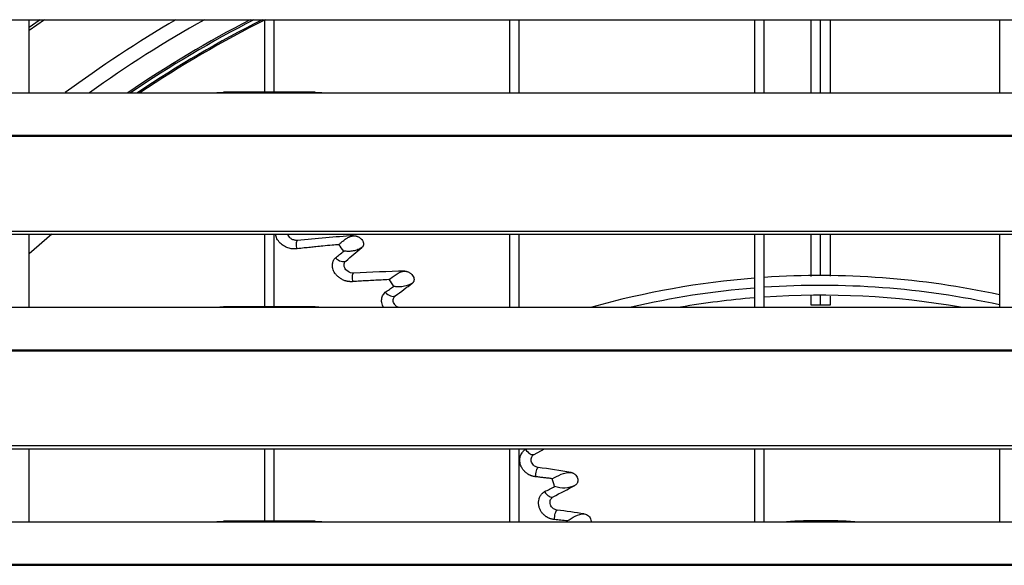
# Model space of a CAD drawing. Header units: millimetres. Extents: x 0 to 39025, y -31299 to 8400.
# Tile 158 of 209: x 6789 to 6990, y 7075 to 7187. Entities that reach past the tile are written whole.
import ezdxf

# ---------------------------------------------------------------- set-up
doc = ezdxf.new("R2010")
doc.units = ezdxf.units.MM

# ---------------------------------------------------------------- blocks, each defined once
blk = doc.blocks.new('Adapt 2 S (spredaj)')
at = {"linetype": 'Continuous', "lineweight": 25}
for p, q in [((7.21, 719.73), (1142.79, 719.73)), ((187, 704.85), (187, 719.73)), ((190.1, 719.73), (187, 717.51)), ((235, 719.73), (235, 704.93)), ((237, 704.93), (237, 719.73)), ((285, 719.73), (285, 704.85)), ((287, 704.85), (287, 719.73)), ((335, 719.73), (335, 704.85)), ((337, 704.85), (337, 719.73)), ((346.5, 719.73), (346.5, 704.85)), ((348.5, 704.85), (348.5, 719.73)), ((350.5, 704.85), (350.5, 719.73)), ((385, 719.73), (385, 704.85)), ((42, 704.85), (225, 704.85)), ((225, 704.85), (247, 704.85)), ((245.31, 704.93), (226.65, 704.93)), ((247, 704.85), (818, 704.85)), ((16.21, 696.18), (1133.33, 696.18)), ((16.21, 695.96), (1133.33, 695.96)), ((7.21, 676.63), (1142.79, 676.63)), ((7.21, 675.98), (1142.79, 675.98)), ((187, 661.1), (187, 675.98)), ((191.59, 675.98), (187, 671.97)), ((235, 675.98), (235, 661.18)), ((237, 661.18), (237, 675.98)), ((285, 675.98), (285, 661.1)), ((287, 661.1), (287, 675.98)), ((335, 675.98), (335, 661.1)), ((337, 661.1), (337, 675.98)), ((346.5, 675.98), (346.5, 667.36)), ((348.5, 667.55), (348.5, 675.98)), ((350.5, 667.4), (350.5, 675.98)), ((385, 675.98), (385, 661.1)), ((346.5, 663.49), (346.5, 661.55)), ((348.5, 661.55), (348.5, 663.55)), ((350.5, 661.55), (350.5, 663.38)), ((245.31, 661.18), (226.65, 661.18)), ((42, 661.1), (225, 661.1)), ((225, 661.1), (247, 661.1)), ((247, 661.1), (818, 661.1)), ((16.21, 652.43), (1133.33, 652.43)), ((16.21, 652.21), (1133.33, 652.21)), ((7.21, 632.88), (1142.79, 632.88)), ((7.21, 632.23), (1142.79, 632.23)), ((187, 617.35), (187, 632.23)), ((235, 632.23), (235, 617.43)), ((237, 617.43), (237, 632.23)), ((285, 632.23), (285, 617.35)), ((287, 617.35), (287, 632.23)), ((288.28, 632.12), (288.5, 632.23)), ((289.76, 630.86), (289.84, 631.05)), ((290.05, 631.08), (292.14, 632.23)), ((335, 632.23), (335, 617.35)), ((337, 617.35), (337, 632.23)), ((385, 632.23), (385, 617.35)), ((293.63, 622.18), (293.73, 622.38)), ((42, 617.35), (225, 617.35)), ((225, 617.35), (247, 617.35)), ((245.31, 617.43), (226.65, 617.43)), ((247, 617.35), (818, 617.35)), ((16.21, 608.68), (1133.33, 608.68)), ((16.21, 608.46), (1133.33, 608.46))]:
    blk.add_line(p, q, dxfattribs=at)
at = {"linetype": 'Continuous', "lineweight": 25, "flags": 128}
blk.add_lwpolyline([(189.23, 719.73), (189.01, 719.58), (187, 718.13)], dxfattribs=at)
at = {"linetype": 'Continuous', "lineweight": 25}
for radius, start, end in [(259.95, 120.4102, 126.3736), (257.05, 119.291, 125.4873), (252.6, 117.4399, 124.0475), (252.26, 117.2912, 123.9333), (251.5, 116.9518, 123.6738), (251.21, 116.8206, 123.5737), (172, 77.7481, 93.8337), (172, 94.5017, 105.7405), (170, 77.6017, 93.8789), (170, 94.5548, 103.1385), (168, 80.203, 93.9251), (168, 94.6091, 99.797), (122, 86.7188, 93.2812)]:
    blk.add_arc((348.5, 495.55), radius, start, end, dxfattribs=at)
for points, knots in [([(225, 704.85), (225.39, 704.87), (225.98, 704.91), (226.48, 704.91), (226.65, 704.91)], [0, 0, 0, 0, 0.6505142, 1, 1, 1, 1]), ([(245.31, 704.91), (245.48, 704.91), (246, 704.91), (246.6, 704.87), (247, 704.85)], [0, 0, 0, 0, 0.333156, 1, 1, 1, 1]), ([(241.68, 673.03), (241.42, 673), (240.89, 672.95), (239.97, 673.12), (239.02, 673.51), (238.15, 674.19), (237.48, 675.04), (237.32, 675.67), (237.25, 675.98)], [0, 0, 0, 0, 0.135004, 0.271708, 0.443936, 0.619515, 0.812616, 1, 1, 1, 1]), ([(241.72, 674.72), (241.61, 674.72), (241.41, 674.71), (241.01, 674.78), (240.53, 674.98), (240.09, 675.34), (239.83, 675.69), (239.76, 675.91), (239.74, 675.98)], [0, 0, 0, 0, 0.120284, 0.237727, 0.466831, 0.687769, 0.89778, 1, 1, 1, 1]), ([(250.14, 673.85), (250.17, 673.88), (250.27, 673.96), (250.51, 674.17), (250.91, 674.52), (251.38, 674.9), (251.84, 675.2), (252.21, 675.39), (252.55, 675.53), (252.87, 675.62), (253.07, 675.65), (253.16, 675.67)], [0, 0, 0, 0, 0.039521, 0.137477, 0.292965, 0.504326, 0.625953, 0.736149, 0.835078, 0.922948, 1, 1, 1, 1]), ([(253.16, 675.67), (253.2, 675.67), (253.28, 675.67), (253.39, 675.67), (253.51, 675.66), (253.63, 675.64), (253.74, 675.61), (253.86, 675.57), (254.01, 675.52), (254.21, 675.42), (254.43, 675.28), (254.65, 675.11), (254.91, 674.83), (255.09, 674.53), (255.18, 674.21), (255.21, 673.99), (255.18, 673.77), (255.13, 673.6), (255.05, 673.47), (254.98, 673.36), (254.91, 673.31), (254.88, 673.28)], [0, 0, 0, 0, 0.02932, 0.058157, 0.086689, 0.1151, 0.143575, 0.172295, 0.201434, 0.262844, 0.324735, 0.394641, 0.464912, 0.607836, 0.677923, 0.747024, 0.814284, 0.880678, 0.921773, 0.961371, 1, 1, 1, 1]), ([(241.68, 673.03), (241.57, 673.32), (241.51, 673.73), (241.53, 674.41), (241.6, 674.68), (241.72, 674.72)], [0, 0, 0, 0, 0.5, 0.5, 1, 1, 1, 1]), ([(250.14, 673.85), (249.69, 673.81), (248.62, 673.72), (247.08, 673.58), (245.6, 673.43), (244.32, 673.3), (243.05, 673.17), (242.15, 673.08), (241.68, 673.03)], [0, 0, 0, 0, 0.158584, 0.380187, 0.550164, 0.682515, 0.833633, 1, 1, 1, 1]), ([(254.88, 673.28), (254.86, 673.27), (254.82, 673.24), (254.76, 673.2), (254.69, 673.16), (254.6, 673.1), (254.47, 673.03), (254.29, 672.94), (253.99, 672.81), (253.61, 672.68), (252.97, 672.52), (252.31, 672.46), (251.76, 672.5), (251.49, 672.52), (251.34, 672.53), (251.25, 672.55), (251.21, 672.55)], [0, 0, 0, 0, 0.018185, 0.0381, 0.059805, 0.082363, 0.120863, 0.17542, 0.245506, 0.370876, 0.497461, 0.75393, 0.880734, 0.929351, 0.966968, 1, 1, 1, 1]), ([(249.46, 671.14), (249.74, 671.37), (250.33, 671.84), (250.92, 672.31), (251.21, 672.55)], [0, 0, 0, 0, 0.4906386, 1, 1, 1, 1]), ([(253.06, 666.32), (253.01, 666.32), (252.9, 666.3), (252.74, 666.3), (252.58, 666.3), (252.41, 666.31), (252.25, 666.32), (252.09, 666.34), (251.92, 666.37), (251.76, 666.41), (251.59, 666.46), (251.27, 666.56), (250.79, 666.77), (250.2, 667.15), (249.73, 667.58), (249.36, 668.04), (249.1, 668.51), (248.93, 668.98), (248.85, 669.47), (248.86, 669.94), (248.95, 670.31), (249.06, 670.59), (249.17, 670.79), (249.3, 670.97), (249.4, 671.08), (249.46, 671.14)], [0, 0, 0, 0, 0.020459, 0.040674, 0.060702, 0.080599, 0.100426, 0.12024, 0.140101, 0.160064, 0.180187, 0.200523, 0.281859, 0.362273, 0.445569, 0.51442, 0.583721, 0.653668, 0.72367, 0.793468, 0.863041, 0.897668, 0.931882, 0.965914, 1, 1, 1, 1]), ([(249.46, 671.14), (249.84, 670.82), (250.25, 670.59), (251.01, 670.37), (251.35, 670.38), (251.61, 670.51)], [0, 0, 0, 0, 0.5, 0.5, 1, 1, 1, 1]), ([(253.17, 668.06), (252.78, 668.03), (252.37, 668.17), (251.72, 668.59), (251.49, 668.88), (251.24, 669.44), (251.22, 669.72), (251.32, 670.18), (251.44, 670.37), (251.61, 670.51)], [0, 0, 0, 0, 0.25, 0.25, 0.5, 0.5, 0.75, 0.75, 1, 1, 1, 1]), ([(253.06, 666.32), (252.97, 666.63), (252.93, 667.05), (252.98, 667.74), (253.06, 668.01), (253.17, 668.06)], [0, 0, 0, 0, 0.5, 0.5, 1, 1, 1, 1]), ([(260.38, 666.72), (260.81, 667.03), (261.3, 667.44), (262.39, 668.11), (263, 668.38), (263.62, 668.45)], [0, 0, 0, 0, 0.5, 0.5, 1, 1, 1, 1]), ([(263.62, 668.45), (263.65, 668.45), (263.72, 668.45), (263.81, 668.44), (263.91, 668.43), (264.05, 668.4), (264.23, 668.35), (264.44, 668.26), (264.66, 668.14), (264.94, 667.93), (265.26, 667.6), (265.45, 667.22), (265.52, 666.91), (265.53, 666.68), (265.49, 666.47), (265.42, 666.3), (265.33, 666.17), (265.25, 666.06), (265.18, 666.01), (265.14, 665.98)], [0, 0, 0, 0, 0.02468, 0.049415, 0.07434, 0.099588, 0.152933, 0.206754, 0.267557, 0.329314, 0.462239, 0.601239, 0.671973, 0.740874, 0.806993, 0.873278, 0.91637, 0.958436, 1, 1, 1, 1]), ([(260.38, 666.72), (259.87, 666.69), (258.86, 666.65), (257.36, 666.57), (255.9, 666.49), (254.47, 666.41), (253.53, 666.35), (253.06, 666.32)], [0, 0, 0, 0, 0.210035, 0.415099, 0.6151, 0.810042, 1, 1, 1, 1]), ([(259.65, 664.14), (259.93, 664.34), (260.5, 664.75), (261.06, 665.15), (261.35, 665.35)], [0, 0, 0, 0, 0.494004, 1, 1, 1, 1]), ([(265.14, 665.98), (265.09, 665.95), (264.98, 665.88), (264.83, 665.79), (264.67, 665.72), (264.45, 665.61), (264.19, 665.52), (263.78, 665.39), (263.33, 665.3), (262.86, 665.25), (262.52, 665.24), (262.25, 665.25), (262.03, 665.26), (261.77, 665.29), (261.56, 665.31), (261.4, 665.34), (261.35, 665.35)], [0, 0, 0, 0, 0.046613, 0.093046, 0.139316, 0.176708, 0.283689, 0.349825, 0.501953, 0.633496, 0.704567, 0.761593, 0.833537, 0.878212, 0.95798, 1, 1, 1, 1]), ([(259.32, 661.1), (259.23, 661.25), (258.95, 661.7), (258.87, 662.52), (259.03, 663.45), (259.44, 663.91), (259.65, 664.14)], [0, 0, 0, 0, 0.138611, 0.423532, 0.711716, 1, 1, 1, 1]), ([(259.65, 664.14), (260, 663.8), (260.39, 663.54), (261.11, 663.28), (261.45, 663.28), (261.69, 663.4)], [0, 0, 0, 0, 0.5, 0.5, 1, 1, 1, 1]), ([(262.26, 661.1), (262.16, 661.15), (261.89, 661.27), (261.57, 661.62), (261.33, 662.04), (261.24, 662.47), (261.29, 662.85), (261.44, 663.17), (261.61, 663.33), (261.69, 663.4)], [0, 0, 0, 0, 0.097219, 0.266357, 0.430106, 0.585635, 0.732172, 0.86977, 1, 1, 1, 1]), ([(346.5, 661.55), (346.5, 661.55), (346.55, 661.55), (346.75, 661.55), (346.9, 661.55), (347.27, 661.55), (347.49, 661.55), (347.98, 661.55), (348.24, 661.55), (348.5, 661.55)], [0, 0, 0, 0, 0.25, 0.25, 0.5, 0.5, 0.75, 0.75, 1, 1, 1, 1]), ([(348.5, 661.55), (348.76, 661.55), (349.02, 661.55), (349.51, 661.55), (349.73, 661.55), (350.1, 661.55), (350.25, 661.55), (350.45, 661.55), (350.5, 661.55), (350.5, 661.55)], [0, 0, 0, 0, 0.25, 0.25, 0.5, 0.5, 0.75, 0.75, 1, 1, 1, 1]), ([(225, 661.1), (225.39, 661.12), (225.98, 661.16), (226.48, 661.16), (226.65, 661.16)], [0, 0, 0, 0, 0.6505142, 1, 1, 1, 1]), ([(245.31, 661.16), (245.48, 661.16), (246, 661.16), (246.6, 661.12), (247, 661.1)], [0, 0, 0, 0, 0.333156, 1, 1, 1, 1]), ([(290.34, 626.52), (290.28, 626.53), (290.16, 626.54), (289.98, 626.57), (289.8, 626.61), (289.63, 626.66), (289.46, 626.72), (289.29, 626.78), (289.13, 626.86), (288.97, 626.94), (288.81, 627.03), (288.66, 627.13), (288.39, 627.32), (288.03, 627.64), (287.63, 628.13), (287.36, 628.63), (287.19, 629.12), (287.11, 629.59), (287.1, 630.06), (287.17, 630.54), (287.32, 631), (287.54, 631.39), (287.77, 631.69), (288.01, 631.92), (288.19, 632.05), (288.28, 632.12)], [0, 0, 0, 0, 0.023154, 0.045814, 0.068047, 0.089927, 0.111526, 0.132923, 0.154195, 0.175422, 0.196683, 0.218055, 0.239614, 0.313162, 0.385713, 0.460677, 0.52, 0.58061, 0.645783, 0.712258, 0.782742, 0.854181, 0.902717, 0.951167, 1, 1, 1, 1]), ([(288.28, 632.12), (288.57, 631.71), (288.9, 631.38), (289.53, 631.02), (289.83, 630.97), (290.05, 631.08)], [0, 0, 0, 0, 0.5, 0.5, 1, 1, 1, 1]), ([(290.85, 628.42), (290.68, 628.46), (290.34, 628.54), (289.89, 628.86), (289.58, 629.28), (289.42, 629.73), (289.41, 630.17), (289.52, 630.56), (289.68, 630.76), (289.76, 630.85)], [0, 0, 0, 0, 0.157353, 0.306077, 0.449014, 0.590312, 0.730021, 0.867635, 1, 1, 1, 1]), ([(290.34, 626.52), (290.34, 626.9), (290.41, 627.36), (290.61, 628.1), (290.74, 628.37), (290.85, 628.42)], [0, 0, 0, 0, 0.5, 0.5, 1, 1, 1, 1]), ([(293.73, 626.12), (294.29, 626.4), (294.91, 626.76), (296.22, 627.28), (296.9, 627.45), (297.56, 627.41)], [0, 0, 0, 0, 0.5, 0.5, 1, 1, 1, 1]), ([(297.56, 627.41), (297.6, 627.4), (297.67, 627.39), (297.79, 627.35), (297.9, 627.31), (298.04, 627.25), (298.22, 627.15), (298.46, 626.96), (298.73, 626.66), (298.93, 626.24), (298.99, 625.8), (298.93, 625.44), (298.81, 625.19), (298.69, 625.02), (298.53, 624.86), (298.39, 624.78), (298.32, 624.74)], [0, 0, 0, 0, 0.031272, 0.062183, 0.092944, 0.123769, 0.182532, 0.240697, 0.35656, 0.473786, 0.594538, 0.722383, 0.787569, 0.85333, 0.925773, 1, 1, 1, 1]), ([(293.73, 626.12), (293.44, 626.15), (292.87, 626.23), (292.02, 626.33), (291.18, 626.42), (290.63, 626.49), (290.34, 626.52)], [0, 0, 0, 0, 0.261095, 0.508003, 0.747939, 1, 1, 1, 1]), ([(294.17, 617.79), (294.11, 617.79), (293.99, 617.81), (293.8, 617.84), (293.62, 617.88), (293.44, 617.93), (293.26, 617.99), (293.09, 618.06), (292.92, 618.14), (292.76, 618.23), (292.6, 618.33), (292.44, 618.43), (292.16, 618.64), (291.78, 618.99), (291.39, 619.52), (291.11, 620.11), (290.94, 620.73), (290.91, 621.35), (291, 621.86), (291.14, 622.26), (291.28, 622.56), (291.45, 622.83), (291.66, 623.08), (291.9, 623.3), (292.08, 623.43), (292.17, 623.5)], [0, 0, 0, 0, 0.02378, 0.047038, 0.069848, 0.092288, 0.114439, 0.136385, 0.158213, 0.18001, 0.201864, 0.223862, 0.246089, 0.322634, 0.39798, 0.476091, 0.555795, 0.635957, 0.72012, 0.766832, 0.812907, 0.858807, 0.904998, 0.951923, 1, 1, 1, 1]), ([(292.17, 623.5), (292.51, 623.66), (293.19, 624), (293.87, 624.33), (294.21, 624.5)], [0, 0, 0, 0, 0.500998, 1, 1, 1, 1]), ([(292.17, 623.5), (292.45, 623.07), (292.78, 622.73), (293.41, 622.35), (293.71, 622.3), (293.93, 622.41)], [0, 0, 0, 0, 0.5, 0.5, 1, 1, 1, 1]), ([(298.32, 624.74), (297.71, 624.42), (297.03, 624.25), (295.62, 624.18), (294.89, 624.3), (294.21, 624.5)], [0, 0, 0, 0, 0.5, 0.5, 1, 1, 1, 1]), ([(294.71, 619.72), (294.54, 619.76), (294.2, 619.84), (293.74, 620.16), (293.43, 620.58), (293.27, 621.04), (293.27, 621.48), (293.38, 621.88), (293.54, 622.08), (293.62, 622.18)], [0, 0, 0, 0, 0.157111, 0.305434, 0.447903, 0.588834, 0.728644, 0.867691, 1, 1, 1, 1]), ([(294.17, 617.79), (294.18, 618.17), (294.25, 618.65), (294.46, 619.4), (294.59, 619.67), (294.71, 619.72)], [0, 0, 0, 0, 0.5, 0.5, 1, 1, 1, 1]), ([(296.81, 617.51), (297.3, 617.83), (297.85, 618.22), (299.03, 618.79), (299.66, 618.98), (300.26, 618.95)], [0, 0, 0, 0, 0.5, 0.5, 1, 1, 1, 1]), ([(225, 617.35), (225.39, 617.37), (225.98, 617.41), (226.48, 617.41), (226.65, 617.41)], [0, 0, 0, 0, 0.650514, 1, 1, 1, 1]), ([(245.31, 617.41), (245.48, 617.41), (246, 617.41), (246.6, 617.37), (247, 617.35)], [0, 0, 0, 0, 0.3331558, 1, 1, 1, 1]), ([(296.81, 617.51), (296.38, 617.56), (295.5, 617.65), (294.62, 617.74), (294.17, 617.79)], [0, 0, 0, 0, 0.494771, 1, 1, 1, 1]), ([(300.26, 618.95), (300.41, 618.92), (300.72, 618.84), (301.15, 618.55), (301.47, 618.15), (301.65, 617.73), (301.65, 617.46), (301.65, 617.35)], [0, 0, 0, 0, 0.211849, 0.418081, 0.628005, 0.838923, 1, 1, 1, 1])]:
    blk.add_open_spline(points, degree=3, knots=knots, dxfattribs=at)
for points in [[(253.16, 675.67), (249.41, 675.42), (245.6, 675.11), (241.72, 674.72)], [(251.21, 672.55), (250.86, 672.98), (250.51, 673.42), (250.14, 673.85)], [(251.61, 670.51), (252.73, 671.45), (253.82, 672.38), (254.88, 673.28)], [(263.62, 668.45), (260.2, 668.38), (256.72, 668.25), (253.17, 668.06)], [(260.38, 666.72), (260.7, 666.27), (261.02, 665.81), (261.35, 665.35)], [(261.69, 663.4), (262.87, 664.28), (264.02, 665.14), (265.14, 665.98)], [(297.56, 627.41), (295.35, 627.77), (293.11, 628.11), (290.85, 628.42)], [(294.21, 624.5), (294.05, 625.04), (293.89, 625.58), (293.73, 626.12)], [(293.93, 622.41), (295.41, 623.21), (296.87, 623.98), (298.32, 624.74)], [(300.26, 618.95), (298.42, 619.23), (296.57, 619.48), (294.71, 619.72)]]:
    blk.add_open_spline(points, degree=3, dxfattribs=at)

msp = doc.modelspace()

# ---------------------------------------------------------------- block references
at = {"color": 1}
msp.add_blockref('Adapt 2 S (spredaj)', (6603.64, 6466.79), dxfattribs=at)

doc.saveas('drawing.dxf')
